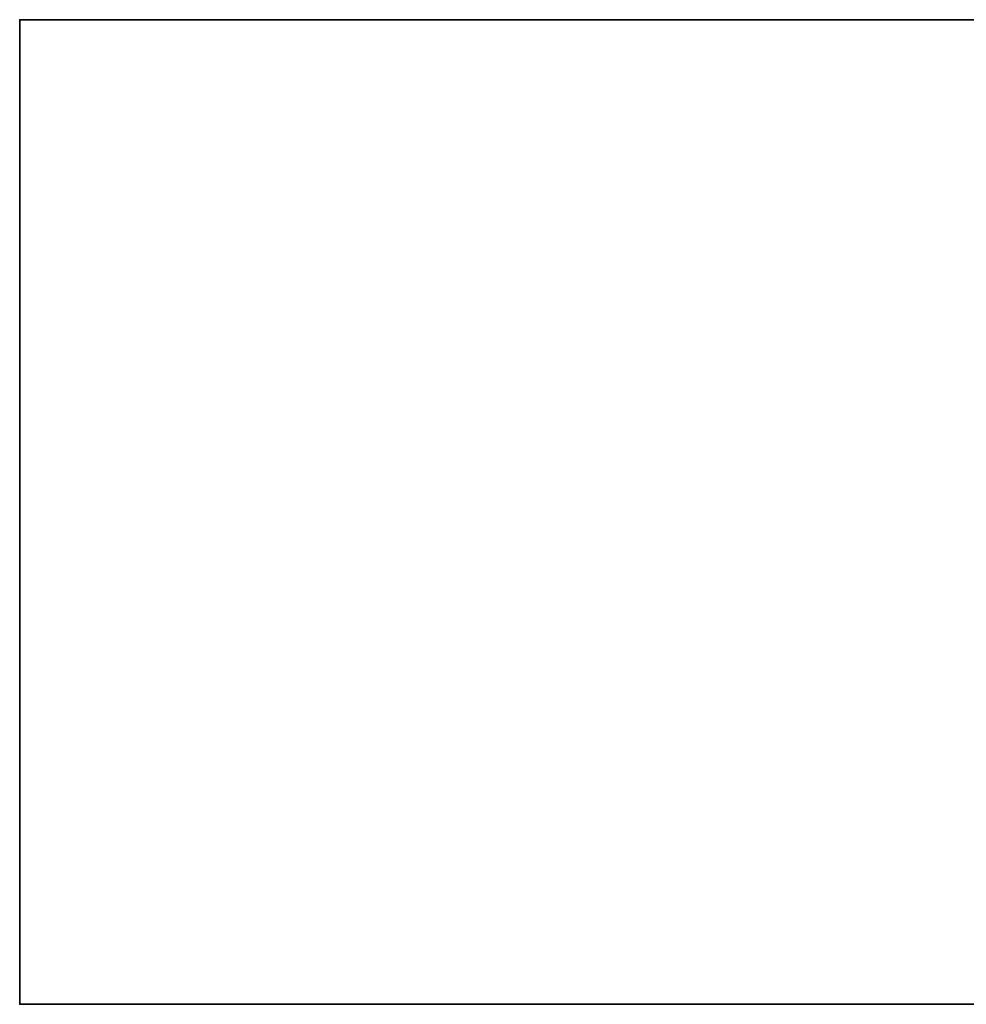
# Model space of a CAD drawing. Header units: millimetres. Extents: x -527 to 5177, y -116 to 161.
# Tile 1 of 256: x -527 to -381, y -9 to 142. Entities that reach past the tile are written whole.
import ezdxf

# ---------------------------------------------------------------- set-up
doc = ezdxf.new("R2010")
doc.units = ezdxf.units.MM
doc.layers.add('151', color=7, linetype='Continuous', true_color=0xffffff)

# ---------------------------------------------------------------- blocks, each defined once
blk = doc.blocks.new('UG_SURFACE_001')
at = {"layer": '151', "color": 252, "linetype": 'Continuous', "lineweight": 35}
for points in [[(-527, -9.3, -7.75), (-527, 142.4, -7.75), (-377, 142.4, -7.75), (-377, -9.3, -7.75)], [(-527, 142.4, 2212.25), (527, 142.4, 2212.25), (377, 142.4, 2062.25), (-377, 142.4, 2062.25)], [(-377, 142.4, 2062.25), (-377, 142.4, -7.75), (-527, 142.4, -7.75), (-527, 142.4, 2212.25)], [(527, -9.3, 2212.25), (527, 142.4, 2212.25), (-527, 142.4, 2212.25), (-527, -9.3, 2212.25)], [(-527, -9.3, 2212.25), (-527, 142.4, 2212.25), (-527, 142.4, -7.75), (-527, -9.3, -7.75)], [(527, -9.3, 2212.25), (-527, -9.3, 2212.25), (-377, -9.3, 2062.25), (377, -9.3, 2062.25)], [(-527, -9.3, 2212.25), (-527, -9.3, -7.75), (-377, -9.3, -7.75), (-377, -9.3, 2062.25)]]:
    blk.add_3dface(points, dxfattribs=at)

msp = doc.modelspace()

# ---------------------------------------------------------------- linework, layer by layer
at = {"layer": '151', "color": 251, "linetype": 'Continuous', "lineweight": -3, "true_color": 0x636466}
for p, q in [((-527, -9.3, 2212.25), (-527, 142.4, 2212.25)), ((-527, 142.4, 2212.25), (527, 142.4, 2212.25)), ((-527, 142.4, -7.75), (-527, 142.4, 2212.25)), ((-527, 142.4, -7.75), (-377, 142.4, -7.75)), ((-527, 142.4, -7.75), (-527, -9.3, -7.75)), ((-527, -9.3, -7.75), (-527, -9.3, 2212.25)), ((-527, -9.3, 2212.25), (527, -9.3, 2212.25)), ((-527, -9.3, -7.75), (-377, -9.3, -7.75))]:
    msp.add_line(p, q, dxfattribs=at)

# ---------------------------------------------------------------- block references
msp.add_blockref('UG_SURFACE_001', (0, 0), dxfattribs=at)

doc.saveas('drawing.dxf')
